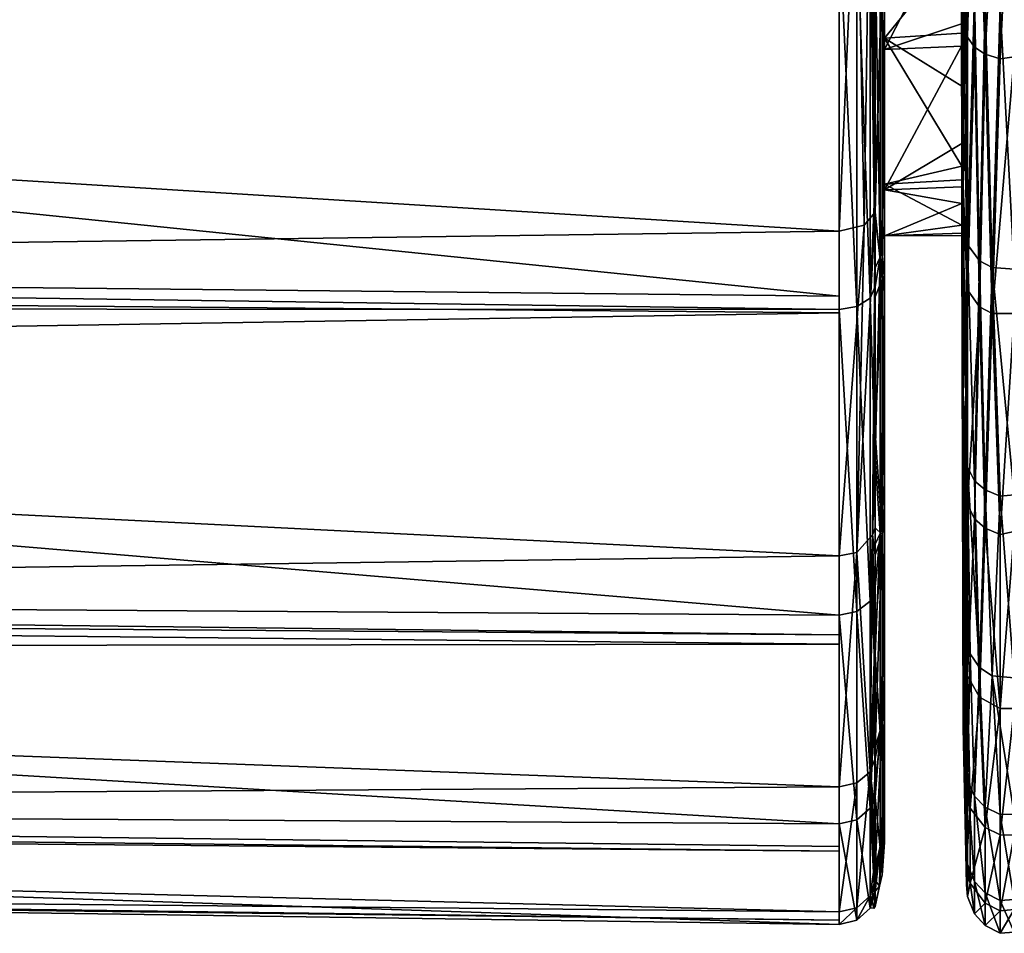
# Model space of a CAD drawing. Extents: x -0.171 to 0.171, y -0.087 to 0.
# Tile 16 of 256: x -0.14 to -0.13, y -0.086 to -0.076. Entities that reach past the tile are written whole.
import ezdxf

# ---------------------------------------------------------------- set-up
doc = ezdxf.new("R2010")
doc.units = 0
doc.layers.add('mesh', color=7, linetype='CONTINUOUS')

msp = doc.modelspace()

# ---------------------------------------------------------------- meshes
at = {"layer": 'mesh'}
mesh = msp.add_polyface(dxfattribs=at)
corners = [(-0.150652, -0.072545, 0.01824), (-0.151145, -0.072717, 0.018395), (-0.13132, -0.074794, 0.01921), (-0.149021, -0.07174, 0.017861), (-0.150089, -0.072337, 0.018206), (-0.148169, -0.071234, 0.017724), (-0.147658, -0.070721, 0.017462), (-0.147518, -0.070704, 0.017522), (-0.146418, -0.069456, 0.017043), (-0.13132, -0.074277, 0.018842), (-0.170419, -0.076132, 0.020929), (-0.13132, -0.078556, 0.021891), (-0.170419, -0.079084, 0.023231), (-0.13132, -0.079427, 0.022884), (-0.170419, -0.080059, 0.024523), (-0.13132, -0.082021, 0.025841), (-0.170419, -0.082566, 0.027843), (-0.13132, -0.082963, 0.027613), (-0.170419, -0.079373, 0.053852), (-0.13132, -0.079392, 0.054838), (-0.13132, -0.082652, 0.050717), (-0.170419, -0.078839, 0.054538), (-0.13132, -0.079249, 0.054951), (-0.170419, -0.075252, 0.057246), (-0.13132, -0.075273, 0.0581), (-0.170419, -0.074226, 0.05802), (-0.13132, -0.074488, 0.058468), (-0.170419, -0.070446, 0.059551), (-0.13132, -0.070515, 0.06033), (-0.130943, -0.071643, 0.059643), (-0.130943, -0.072834, 0.059128), (-0.130987, -0.075182, 0.057953), (-0.131131, -0.081984, 0.025866), (-0.130934, -0.078352, 0.022115), (-0.131051, -0.078489, 0.021965), (-0.130962, -0.081796, 0.025996), (-0.131051, -0.070483, 0.060235), (-0.131131, -0.075249, 0.058062), (-0.130987, -0.079269, 0.054715), (-0.130943, -0.078265, 0.055549), (-0.131131, -0.07936, 0.054806), (-0.131131, -0.082614, 0.050693), (-0.130987, -0.082505, 0.050626), (-0.130934, -0.08098, 0.052619), (-0.130987, -0.074193, 0.018993), (-0.131131, -0.074255, 0.018881), (-0.131131, -0.0694, 0.016899), (-0.130987, -0.069366, 0.017023), (-0.130934, -0.074109, 0.01915), (-0.130943, -0.071821, 0.017952)]
mesh.append_faces([[corners[k] for k in face] for face in [(0, 1, 2, 2), (2, 3, 4, 4), (5, 3, 2, 2), (2, 6, 5, 5), (2, 7, 6, 6), (8, 7, 2, 2), (2, 9, 8, 8), (10, 11, 2, 2), (12, 13, 11, 11), (14, 15, 13, 13), (16, 17, 15, 15), (18, 19, 20, 20), (21, 22, 19, 19), (23, 24, 22, 22), (25, 26, 24, 24), (27, 28, 26, 26), (29, 30, 31, 31), (32, 33, 34, 34), (35, 33, 32, 32), (31, 36, 29, 29), (37, 36, 31, 31), (24, 28, 37, 37), (34, 11, 15, 15), (24, 26, 28, 28), (38, 31, 39, 39), (38, 37, 31, 31), (40, 37, 38, 38), (40, 24, 37, 37), (19, 24, 40, 40), (22, 24, 19, 19), (19, 41, 20, 20), (40, 41, 19, 19), (40, 42, 41, 41), (38, 42, 40, 40), (38, 43, 42, 42), (32, 34, 15, 15), (44, 34, 33, 33), (45, 34, 44, 44), (45, 11, 34, 34), (9, 11, 45, 45), (9, 2, 11, 11), (11, 13, 15, 15), (45, 46, 9, 9), (44, 47, 45, 45), (48, 49, 44, 44)]])
mesh = msp.add_polyface(dxfattribs=at)
corners = [(-0.129949, -0.073455, 0.01886), (-0.129959, -0.076388, 0.020865), (-0.129949, -0.076483, 0.020722), (-0.129598, -0.081382, 0.052564), (-0.129685, -0.0833, 0.049502), (-0.129759, -0.081316, 0.052513), (-0.129759, -0.076665, 0.020473), (-0.129598, -0.073633, 0.018511), (-0.129759, -0.073595, 0.018585), (-0.129685, -0.079434, 0.022783), (-0.129598, -0.076714, 0.020405), (-0.129759, -0.076101, 0.05745), (-0.129818, -0.078871, 0.055151), (-0.129873, -0.076031, 0.057349), (-0.129685, -0.078941, 0.055224), (-0.129598, -0.076148, 0.057519), (-0.129804, -0.069595, 0.060485), (-0.129759, -0.072974, 0.059244), (-0.129873, -0.072921, 0.059133), (-0.129598, -0.073009, 0.05932), (-0.129959, -0.072743, 0.058744), (-0.129943, -0.069527, 0.060251), (-0.129949, -0.072842, 0.058965), (-0.129949, -0.075927, 0.057196), (-0.129949, -0.078696, 0.054966), (-0.129873, -0.081218, 0.052439), (-0.129818, -0.083212, 0.049455), (-0.129648, -0.070287, 0.017143), (-0.129949, -0.081071, 0.052326), (-0.129873, -0.073539, 0.018695), (-0.129818, -0.079363, 0.022854), (-0.129759, -0.081725, 0.025566), (-0.129921, -0.083068, 0.049378), (-0.129873, -0.076592, 0.020572), (-0.129873, -0.081625, 0.025637), (-0.129818, -0.083528, 0.028681), (-0.129959, -0.08223, 0.050474), (-0.129949, -0.081474, 0.025745), (-0.129949, -0.079182, 0.023034), (-0.129598, -0.081793, 0.025517), (-0.129959, -0.077067, 0.021276), (-0.129916, -0.070202, 0.017408), (-0.129959, -0.072386, 0.018446)]
mesh.append_faces([[corners[k] for k in face] for face in [(0, 1, 2, 2), (3, 4, 5, 5), (6, 7, 8, 8), (9, 10, 6, 6), (11, 12, 13, 13), (11, 14, 12, 12), (15, 14, 11, 11), (14, 5, 12, 12), (14, 3, 5, 5), (16, 17, 18, 18), (17, 13, 18, 18), (17, 11, 13, 13), (19, 11, 17, 17), (19, 15, 11, 11), (20, 21, 22, 22), (22, 18, 13, 13), (22, 21, 18, 18), (13, 23, 22, 22), (13, 24, 23, 23), (12, 24, 13, 13), (12, 25, 24, 24), (5, 25, 12, 12), (5, 26, 25, 25), (7, 27, 8, 8), (25, 28, 24, 24), (25, 26, 28, 28), (6, 8, 29, 29), (30, 9, 6, 6), (31, 9, 30, 30), (26, 32, 28, 28), (33, 6, 29, 29), (30, 6, 33, 33), (34, 31, 30, 30), (35, 31, 34, 34), (28, 32, 36, 36), (30, 37, 34, 34), (30, 38, 37, 37), (33, 38, 30, 30), (39, 9, 31, 31), (2, 40, 38, 38), (33, 2, 38, 38), (29, 2, 33, 33), (29, 0, 2, 2), (41, 0, 29, 29), (41, 42, 0, 0)]])
mesh = msp.add_polyface(dxfattribs=at)
corners = [(-0.170419, -0.076132, 0.020929), (-0.13132, -0.074794, 0.01921), (-0.170419, -0.074526, 0.019677), (-0.170419, -0.080059, 0.024523), (-0.13132, -0.079427, 0.022884), (-0.170419, -0.079084, 0.023231), (-0.170419, -0.083018, 0.028958), (-0.13132, -0.082963, 0.027613), (-0.170419, -0.082566, 0.027843), (-0.170419, -0.084832, 0.033981), (-0.13132, -0.085172, 0.033087), (-0.170419, -0.084736, 0.033199), (-0.170419, -0.085393, 0.039305), (-0.13132, -0.085908, 0.038943), (-0.170419, -0.085445, 0.038935), (-0.170419, -0.082393, 0.04998), (-0.13132, -0.082864, 0.050263), (-0.170419, -0.08257, 0.049562), (-0.170419, -0.075252, 0.057246), (-0.13132, -0.079249, 0.054951), (-0.170419, -0.078839, 0.054538), (-0.170419, -0.070446, 0.059551), (-0.13132, -0.074488, 0.058468), (-0.170419, -0.074226, 0.05802), (-0.156032, -0.071667, 0.016836), (-0.157517, -0.072229, 0.017936), (-0.15583, -0.072766, 0.018185), (-0.154035, -0.072469, 0.017608), (-0.154026, -0.071869, 0.016842), (-0.155606, -0.072838, 0.018218), (-0.155354, -0.072935, 0.018527), (-0.15405, -0.073096, 0.0185), (-0.155881, -0.072882, 0.018421), (-0.154051, -0.073107, 0.018608), (-0.157601, -0.072309, 0.018088), (-0.159208, -0.071397, 0.017908), (-0.157634, -0.072326, 0.018215), (-0.157046, -0.072496, 0.018335), (-0.156125, -0.072832, 0.018479), (-0.154046, -0.073004, 0.018303), (-0.154541, -0.073084, 0.018627), (-0.156581, -0.072713, 0.018486), (-0.158131, -0.072099, 0.018166), (-0.157647, -0.07233, 0.01833), (-0.158698, -0.071729, 0.01803), (-0.159579, -0.071224, 0.017909), (-0.153855, -0.07311, 0.018607), (-0.13132, -0.078556, 0.021891), (-0.13132, -0.082021, 0.025841), (-0.13132, -0.084487, 0.030481), (-0.13132, -0.085822, 0.035563), (-0.170419, -0.084646, 0.044659), (-0.13132, -0.085955, 0.040815), (-0.13132, -0.08488, 0.045958), (-0.170419, -0.079373, 0.053852), (-0.13132, -0.082652, 0.050717), (-0.13132, -0.079392, 0.054838), (-0.13132, -0.075273, 0.0581)]
mesh.append_faces([[corners[k] for k in face] for face in [(0, 1, 2, 2), (3, 4, 5, 5), (6, 7, 8, 8), (9, 10, 11, 11), (12, 13, 14, 14), (15, 16, 17, 17), (18, 19, 20, 20), (21, 22, 23, 23), (24, 25, 26, 26), (26, 27, 28, 28), (29, 27, 26, 26), (30, 31, 32, 32), (33, 31, 30, 30), (34, 35, 36, 36), (37, 38, 32, 32), (26, 39, 29, 29), (32, 39, 26, 26), (32, 31, 39, 39), (25, 32, 26, 26), (34, 32, 25, 25), (34, 37, 32, 32), (36, 37, 34, 34), (30, 40, 33, 33), (38, 30, 32, 32), (38, 41, 30, 30), (37, 41, 38, 38), (42, 37, 36, 36), (42, 43, 37, 37), (44, 43, 42, 42), (2, 44, 45, 45), (2, 43, 44, 44), (2, 41, 37, 37), (2, 30, 41, 41), (40, 30, 2, 2), (2, 46, 40, 40), (5, 47, 0, 0), (8, 48, 3, 3), (11, 49, 6, 6), (14, 50, 9, 9), (51, 52, 12, 12), (17, 53, 51, 51), (54, 55, 15, 15), (20, 56, 54, 54), (23, 57, 18, 18)]])
mesh = msp.add_polyface(dxfattribs=at)
corners = [(-0.129995, -0.078306, 0.052869), (-0.130014, -0.071728, 0.051534), (-0.129995, -0.075836, 0.055101), (-0.129995, -0.080477, 0.050102), (-0.13001, -0.076442, 0.04648), (-0.130011, -0.075481, 0.048027), (-0.129995, -0.078064, 0.024401), (-0.130012, -0.075019, 0.028919), (-0.130011, -0.076343, 0.030754), (-0.130013, -0.074163, 0.028077), (-0.129995, -0.075383, 0.022088), (-0.130014, -0.072958, 0.026891), (-0.129995, -0.072377, 0.020285), (-0.129949, -0.072842, 0.058965), (-0.129949, -0.075927, 0.057196), (-0.129959, -0.074517, 0.057981), (-0.129959, -0.075791, 0.057011), (-0.129949, -0.076483, 0.020722), (-0.129959, -0.076388, 0.020865), (-0.129959, -0.077067, 0.021276), (-0.129949, -0.073455, 0.01886), (-0.129959, -0.073357, 0.019033), (-0.129995, -0.073079, 0.056884), (-0.129959, -0.072743, 0.058744), (-0.129959, -0.078607, 0.054866), (-0.130835, -0.076496, 0.046514), (-0.130835, -0.07404, 0.049663), (-0.13001, -0.077007, 0.04557), (-0.130835, -0.074209, 0.028029), (-0.130835, -0.076616, 0.031217), (-0.130011, -0.076579, 0.031235), (-0.130859, -0.075736, 0.020467), (-0.130835, -0.075543, 0.02075), (-0.130835, -0.071794, 0.018709), (-0.130859, -0.079066, 0.023244), (-0.13088, -0.078833, 0.054686), (-0.130934, -0.075477, 0.057637), (-0.13088, -0.075219, 0.057543), (-0.130835, -0.074891, 0.057037), (-0.130835, -0.077901, 0.054922), (-0.130835, -0.07356, 0.057972), (-0.13088, -0.071186, 0.05956), (-0.130835, -0.07106, 0.025573), (-0.130835, -0.078822, 0.023483), (-0.130835, -0.070853, 0.05207), (-0.130835, -0.079238, 0.053606), (-0.130012, -0.073981, 0.049721), (-0.129949, -0.078696, 0.054966), (-0.130934, -0.074109, 0.01915), (-0.130859, -0.071928, 0.018394), (-0.130934, -0.075312, 0.019782), (-0.130934, -0.0759, 0.020223)]
mesh.append_faces([[corners[k] for k in face] for face in [(0, 1, 2, 2), (3, 4, 5, 5), (6, 7, 8, 8), (6, 9, 7, 7), (10, 9, 6, 6), (10, 11, 9, 9), (12, 11, 10, 10), (13, 14, 15, 15), (14, 16, 15, 15), (17, 18, 19, 19), (20, 21, 18, 18), (6, 19, 10, 10), (10, 21, 12, 12), (10, 18, 21, 21), (19, 18, 10, 10), (15, 22, 23, 23), (16, 22, 15, 15), (16, 2, 22, 22), (24, 2, 16, 16), (5, 25, 26, 26), (4, 25, 5, 5), (4, 27, 25, 25), (28, 9, 11, 11), (28, 7, 9, 9), (29, 7, 28, 28), (29, 8, 7, 7), (30, 8, 29, 29), (31, 32, 33, 33), (34, 32, 31, 31), (35, 36, 37, 37), (37, 38, 39, 39), (37, 40, 38, 38), (41, 40, 37, 37), (42, 43, 28, 28), (42, 32, 43, 43), (44, 39, 38, 38), (26, 39, 44, 44), (25, 45, 26, 26), (0, 46, 1, 1), (3, 5, 46, 46), (14, 47, 16, 16), (44, 46, 26, 26), (5, 26, 46, 46), (48, 31, 49, 49), (50, 51, 31, 31)]])
mesh = msp.add_polyface(dxfattribs=at)
corners = [(-0.130859, -0.075736, 0.020467), (-0.130934, -0.0759, 0.020223), (-0.130934, -0.078167, 0.021923), (-0.130859, -0.081791, 0.026616), (-0.130934, -0.081721, 0.026048), (-0.130934, -0.082012, 0.026473), (-0.130934, -0.08071, 0.024567), (-0.130859, -0.079066, 0.023244), (-0.130934, -0.079257, 0.023056), (-0.13088, -0.078833, 0.054686), (-0.130934, -0.078947, 0.054807), (-0.130934, -0.078418, 0.055376), (-0.130934, -0.075477, 0.057637), (-0.130934, -0.075329, 0.057716), (-0.13088, -0.075219, 0.057543), (-0.130943, -0.080186, 0.023908), (-0.130943, -0.078265, 0.055549), (-0.130943, -0.071643, 0.059643), (-0.130934, -0.07225, 0.059362), (-0.130943, -0.072834, 0.059128), (-0.130934, -0.071243, 0.059706), (-0.130943, -0.081024, 0.024917), (-0.130943, -0.077268, 0.056387), (-0.130934, -0.074109, 0.01915), (-0.130859, -0.071928, 0.018394), (-0.130934, -0.072111, 0.018102), (-0.130934, -0.075312, 0.019782), (-0.130934, -0.078352, 0.022115), (-0.130934, -0.079145, 0.054594), (-0.130934, -0.08098, 0.052619), (-0.13088, -0.081783, 0.051143), (-0.130934, -0.081896, 0.051221), (-0.130934, -0.07511, 0.057833), (-0.130987, -0.075182, 0.057953), (-0.130987, -0.079269, 0.054715), (-0.130934, -0.08235, 0.050528), (-0.130987, -0.074193, 0.018993), (-0.130962, -0.081796, 0.025996), (-0.130943, -0.076385, 0.020472), (-0.130943, -0.071821, 0.017952)]
mesh.append_faces([[corners[k] for k in face] for face in [(0, 1, 2, 2), (3, 4, 5, 5), (3, 6, 4, 4), (7, 8, 6, 6), (9, 10, 11, 11), (12, 13, 14, 14), (11, 12, 9, 9), (8, 15, 6, 6), (12, 11, 16, 16), (17, 18, 19, 19), (20, 18, 17, 17), (21, 6, 15, 15), (4, 6, 21, 21), (16, 22, 12, 12), (23, 24, 25, 25), (26, 0, 23, 23), (0, 2, 27, 27), (9, 28, 10, 10), (9, 29, 28, 28), (30, 31, 29, 29), (14, 32, 18, 18), (13, 32, 14, 14), (8, 27, 15, 15), (1, 26, 2, 2), (32, 19, 18, 18), (33, 32, 22, 22), (33, 19, 32, 32), (28, 11, 10, 10), (28, 16, 11, 11), (34, 16, 28, 28), (35, 29, 31, 31), (21, 15, 27, 27), (26, 23, 36, 36), (37, 21, 27, 27), (37, 4, 21, 21), (5, 4, 37, 37), (12, 32, 13, 13), (12, 22, 32, 32), (16, 33, 22, 22), (28, 29, 34, 34), (2, 38, 27, 27), (26, 38, 2, 2), (26, 27, 38, 38), (36, 27, 26, 26), (23, 25, 39, 39)]])
mesh = msp.add_polyface(dxfattribs=at)
corners = [(-0.129598, -0.084782, 0.046204), (-0.129448, -0.084777, 0.046201), (-0.129448, -0.085689, 0.042701), (-0.129448, -0.085794, 0.035504), (-0.129448, -0.085744, 0.034925), (-0.129448, -0.085426, 0.033663), (-0.129448, -0.081279, 0.024792), (-0.129448, -0.080755, 0.024223), (-0.129448, -0.081762, 0.025536), (-0.129448, -0.083641, 0.048993), (-0.129448, -0.083528, 0.049177), (-0.129448, -0.073616, 0.018539), (-0.129598, -0.073633, 0.018511), (-0.129598, -0.076714, 0.020405), (-0.129598, -0.081382, 0.052564), (-0.129448, -0.083324, 0.049513), (-0.129685, -0.0833, 0.049502), (-0.129448, -0.081369, 0.05255), (-0.129759, -0.076665, 0.020473), (-0.129598, -0.076148, 0.057519), (-0.129448, -0.07896, 0.055241), (-0.129685, -0.078941, 0.055224), (-0.129448, -0.076153, 0.057523), (-0.129598, -0.073009, 0.05932), (-0.129448, -0.085342, 0.044192), (-0.129448, -0.085005, 0.045641), (-0.129448, -0.086036, 0.039106), (-0.129448, -0.085814, 0.042161), (-0.129598, -0.085699, 0.042704), (-0.129598, -0.08605, 0.039108), (-0.129448, -0.086048, 0.038931), (-0.129598, -0.085811, 0.035504), (-0.129448, -0.085002, 0.031976), (-0.129598, -0.085, 0.031978), (-0.129448, -0.08365, 0.028662), (-0.129448, -0.084887, 0.03152), (-0.129759, -0.085728, 0.035516), (-0.129598, -0.083651, 0.02862), (-0.129448, -0.083355, 0.027983), (-0.129759, -0.084921, 0.032003), (-0.129598, -0.081793, 0.025517), (-0.129448, -0.079432, 0.022783), (-0.129759, -0.081725, 0.025566), (-0.129685, -0.079434, 0.022783), (-0.129448, -0.076694, 0.02043), (-0.129448, -0.078739, 0.02203), (-0.129448, -0.076892, 0.020585), (-0.129448, -0.075824, 0.01975)]
mesh.append_faces([[corners[k] for k in face] for face in [(0, 1, 2, 2), (3, 4, 5, 5), (6, 7, 8, 8), (9, 1, 10, 10), (11, 12, 13, 13), (14, 15, 16, 16), (17, 15, 14, 14), (16, 1, 0, 0), (15, 1, 16, 16), (15, 10, 1, 1), (18, 13, 12, 12), (19, 20, 21, 21), (22, 20, 19, 19), (21, 17, 14, 14), (20, 17, 21, 21), (23, 22, 19, 19), (1, 24, 2, 2), (1, 25, 24, 24), (26, 2, 27, 27), (28, 2, 26, 26), (28, 0, 2, 2), (26, 29, 28, 28), (26, 3, 29, 29), (30, 3, 26, 26), (3, 31, 29, 29), (3, 32, 31, 31), (32, 33, 31, 31), (32, 34, 33, 33), (35, 34, 32, 32), (31, 33, 36, 36), (34, 37, 33, 33), (34, 8, 37, 37), (38, 8, 34, 34), (33, 37, 39, 39), (8, 40, 37, 37), (8, 41, 40, 40), (7, 41, 8, 8), (40, 42, 37, 37), (41, 43, 40, 40), (41, 44, 43, 43), (45, 44, 41, 41), (45, 46, 44, 44), (11, 44, 47, 47), (13, 44, 11, 11), (13, 43, 44, 44)]])
mesh = msp.add_polyface(dxfattribs=at)
corners = [(-0.129996, -0.082143, 0.047022), (-0.13001, -0.077007, 0.04557), (-0.13001, -0.076442, 0.04648), (-0.129995, -0.083295, 0.043639), (-0.13001, -0.077862, 0.043475), (-0.13001, -0.078006, 0.042826), (-0.129995, -0.083107, 0.033113), (-0.13001, -0.078083, 0.034927), (-0.13001, -0.078259, 0.03552), (-0.129995, -0.081953, 0.030024), (-0.13001, -0.077617, 0.03335), (-0.130011, -0.076579, 0.031235), (-0.129995, -0.08029, 0.027119), (-0.130011, -0.076343, 0.030754), (-0.129995, -0.078064, 0.024401), (-0.129959, -0.079007, 0.023208), (-0.129959, -0.077067, 0.021276), (-0.129959, -0.078607, 0.054866), (-0.129995, -0.078306, 0.052869), (-0.129995, -0.075836, 0.055101), (-0.129959, -0.078914, 0.054632), (-0.129959, -0.080876, 0.052173), (-0.129995, -0.080477, 0.050102), (-0.130835, -0.076496, 0.046514), (-0.130835, -0.078053, 0.042837), (-0.130835, -0.078605, 0.038881), (-0.13001, -0.078577, 0.03888), (-0.13001, -0.078601, 0.038392), (-0.13001, -0.078489, 0.040652), (-0.130835, -0.078115, 0.034918), (-0.130835, -0.076616, 0.031217), (-0.130859, -0.079066, 0.023244), (-0.130835, -0.078822, 0.023483), (-0.130835, -0.075543, 0.02075), (-0.13088, -0.078833, 0.054686), (-0.13088, -0.075219, 0.057543), (-0.130835, -0.077901, 0.054922), (-0.130835, -0.078495, 0.054337), (-0.130835, -0.079238, 0.053606), (-0.130835, -0.083488, 0.030583), (-0.130835, -0.074209, 0.028029), (-0.130835, -0.081504, 0.026803), (-0.130835, -0.07404, 0.049663), (-0.130835, -0.081259, 0.050784), (-0.130835, -0.082492, 0.049062), (-0.130012, -0.073981, 0.049721), (-0.129949, -0.078696, 0.054966), (-0.129959, -0.075791, 0.057011), (-0.129949, -0.081071, 0.052326), (-0.129949, -0.079182, 0.023034), (-0.130859, -0.075736, 0.020467), (-0.130934, -0.078352, 0.022115), (-0.130934, -0.079257, 0.023056)]
mesh.append_faces([[corners[k] for k in face] for face in [(0, 1, 2, 2), (3, 4, 1, 1), (3, 5, 4, 4), (6, 7, 8, 8), (9, 10, 7, 7), (9, 11, 10, 10), (12, 13, 11, 11), (14, 13, 12, 12), (14, 15, 16, 16), (12, 15, 14, 14), (17, 18, 19, 19), (20, 18, 17, 17), (21, 18, 20, 20), (21, 22, 18, 18), (23, 4, 24, 24), (23, 1, 4, 4), (25, 26, 27, 27), (25, 28, 26, 26), (24, 28, 25, 25), (24, 5, 28, 28), (4, 5, 24, 24), (8, 25, 27, 27), (8, 29, 25, 25), (7, 29, 8, 8), (29, 11, 30, 30), (29, 10, 11, 11), (7, 10, 29, 29), (31, 32, 33, 33), (34, 35, 36, 36), (34, 37, 38, 38), (36, 37, 34, 34), (30, 39, 29, 29), (40, 41, 30, 30), (40, 32, 41, 41), (42, 37, 36, 36), (42, 38, 37, 37), (23, 43, 38, 38), (44, 43, 23, 23), (22, 45, 18, 18), (46, 17, 47, 47), (46, 20, 17, 17), (46, 48, 20, 20), (49, 16, 15, 15), (31, 50, 51, 51), (51, 52, 31, 31)]])
mesh = msp.add_polyface(dxfattribs=at)
corners = [(-0.129996, -0.082143, 0.047022), (-0.13001, -0.076442, 0.04648), (-0.129995, -0.080477, 0.050102), (-0.129995, -0.083295, 0.043639), (-0.13001, -0.077007, 0.04557), (-0.129995, -0.083852, 0.040109), (-0.13001, -0.078006, 0.042826), (-0.13001, -0.078489, 0.040652), (-0.13001, -0.078577, 0.03888), (-0.129995, -0.083821, 0.038775), (-0.13001, -0.078601, 0.038392), (-0.129995, -0.083765, 0.036432), (-0.13001, -0.078259, 0.03552), (-0.129995, -0.083107, 0.033113), (-0.129995, -0.081953, 0.030024), (-0.13001, -0.078083, 0.034927), (-0.129995, -0.08029, 0.027119), (-0.130011, -0.076579, 0.031235), (-0.129959, -0.081595, 0.026073), (-0.129959, -0.083069, 0.028913), (-0.129959, -0.080797, 0.024991), (-0.129959, -0.079007, 0.023208), (-0.129959, -0.08223, 0.050474), (-0.129959, -0.080876, 0.052173), (-0.129959, -0.084278, 0.046024), (-0.129959, -0.082798, 0.049241), (-0.130859, -0.079066, 0.023244), (-0.130934, -0.08071, 0.024567), (-0.130859, -0.081791, 0.026616), (-0.130934, -0.082012, 0.026473), (-0.130934, -0.082865, 0.027723), (-0.130835, -0.078822, 0.023483), (-0.130835, -0.081504, 0.026803), (-0.130859, -0.083805, 0.030455), (-0.130835, -0.083488, 0.030583), (-0.130835, -0.082492, 0.049062), (-0.13088, -0.083903, 0.047156), (-0.13088, -0.081783, 0.051143), (-0.130835, -0.081259, 0.050784), (-0.130835, -0.079238, 0.053606), (-0.13088, -0.078833, 0.054686), (-0.130835, -0.076616, 0.031217), (-0.130835, -0.076496, 0.046514), (-0.130835, -0.083334, 0.046925), (-0.130835, -0.078053, 0.042837), (-0.130835, -0.084363, 0.044311), (-0.130835, -0.084552, 0.042894), (-0.130835, -0.078605, 0.038881), (-0.130835, -0.078115, 0.034918), (-0.130835, -0.085082, 0.038928), (-0.130835, -0.084696, 0.034677), (-0.129949, -0.081071, 0.052326), (-0.129959, -0.078914, 0.054632), (-0.129949, -0.081474, 0.025745), (-0.129949, -0.079182, 0.023034), (-0.129949, -0.0833, 0.028795), (-0.130934, -0.08098, 0.052619)]
mesh.append_faces([[corners[k] for k in face] for face in [(0, 1, 2, 2), (3, 4, 0, 0), (5, 6, 3, 3), (5, 7, 6, 6), (5, 8, 7, 7), (9, 8, 5, 5), (9, 10, 8, 8), (11, 10, 9, 9), (11, 12, 10, 10), (13, 12, 11, 11), (14, 15, 13, 13), (16, 17, 14, 14), (14, 18, 16, 16), (14, 19, 18, 18), (13, 19, 14, 14), (16, 20, 21, 21), (22, 2, 23, 23), (2, 24, 0, 0), (22, 25, 2, 2), (26, 27, 28, 28), (29, 30, 28, 28), (28, 31, 26, 26), (28, 32, 31, 31), (33, 32, 28, 28), (33, 34, 32, 32), (35, 36, 37, 37), (37, 38, 35, 35), (37, 39, 38, 38), (40, 39, 37, 37), (41, 32, 34, 34), (42, 43, 35, 35), (42, 44, 43, 43), (44, 45, 43, 43), (44, 46, 45, 45), (47, 46, 44, 44), (48, 49, 47, 47), (34, 50, 48, 48), (51, 23, 52, 52), (53, 54, 20, 20), (55, 18, 19, 19), (51, 22, 23, 23), (54, 21, 20, 20), (16, 18, 53, 53), (53, 20, 16, 16), (37, 56, 40, 40)]])
mesh = msp.add_polyface(dxfattribs=at)
corners = [(-0.129959, -0.08542, 0.036213), (-0.129995, -0.083765, 0.036432), (-0.129995, -0.083821, 0.038775), (-0.129959, -0.085269, 0.035588), (-0.129995, -0.083107, 0.033113), (-0.129959, -0.084437, 0.032147), (-0.129959, -0.084165, 0.031024), (-0.129959, -0.083069, 0.028913), (-0.129996, -0.082143, 0.047022), (-0.129959, -0.084487, 0.045569), (-0.129995, -0.083295, 0.043639), (-0.129959, -0.084278, 0.046024), (-0.129995, -0.080477, 0.050102), (-0.129959, -0.082798, 0.049241), (-0.129959, -0.085494, 0.038775), (-0.129959, -0.085503, 0.039103), (-0.129995, -0.083852, 0.040109), (-0.129959, -0.085531, 0.040065), (-0.129959, -0.085052, 0.042588), (-0.130859, -0.081791, 0.026616), (-0.130934, -0.08407, 0.030352), (-0.130859, -0.083805, 0.030455), (-0.130886, -0.085546, 0.038933), (-0.130859, -0.085424, 0.038931), (-0.130859, -0.085032, 0.034614), (-0.130835, -0.083488, 0.030583), (-0.130835, -0.084696, 0.034677), (-0.130835, -0.085082, 0.038928), (-0.130934, -0.085438, 0.042581), (-0.130934, -0.085322, 0.043035), (-0.13088, -0.08514, 0.043001), (-0.130835, -0.082492, 0.049062), (-0.130835, -0.083334, 0.046925), (-0.13088, -0.083903, 0.047156), (-0.130835, -0.084363, 0.044311), (-0.130835, -0.084552, 0.042894), (-0.130835, -0.078605, 0.038881), (-0.130835, -0.078115, 0.034918), (-0.129949, -0.085657, 0.039102), (-0.129949, -0.084412, 0.046076), (-0.129949, -0.085312, 0.042636), (-0.129949, -0.0833, 0.028795), (-0.130934, -0.085351, 0.034469), (-0.130934, -0.084184, 0.030602), (-0.130934, -0.084436, 0.031151), (-0.130934, -0.085482, 0.035609), (-0.130934, -0.084598, 0.045865), (-0.130934, -0.085599, 0.040783)]
mesh.append_faces([[corners[k] for k in face] for face in [(0, 1, 2, 2), (3, 1, 0, 0), (3, 4, 1, 1), (5, 4, 3, 3), (4, 6, 7, 7), (5, 6, 4, 4), (8, 9, 10, 10), (8, 11, 9, 9), (12, 13, 11, 11), (2, 14, 0, 0), (2, 15, 14, 14), (16, 15, 2, 2), (16, 17, 15, 15), (10, 17, 16, 16), (10, 18, 17, 17), (9, 18, 10, 10), (19, 20, 21, 21), (22, 23, 24, 24), (24, 25, 21, 21), (24, 26, 25, 25), (23, 26, 24, 24), (23, 27, 26, 26), (28, 29, 30, 30), (22, 30, 23, 23), (31, 32, 33, 33), (34, 33, 32, 32), (34, 30, 33, 33), (35, 30, 34, 34), (35, 23, 30, 30), (27, 23, 35, 35), (36, 27, 35, 35), (37, 26, 27, 27), (38, 15, 17, 17), (39, 11, 13, 13), (40, 18, 9, 9), (38, 14, 15, 15), (38, 0, 14, 14), (41, 7, 6, 6), (39, 9, 11, 11), (21, 42, 24, 24), (43, 44, 21, 21), (24, 45, 22, 22), (30, 46, 33, 33), (22, 47, 30, 30)]])
mesh = msp.add_polyface(dxfattribs=at)
corners = [(-0.130859, -0.081791, 0.026616), (-0.130934, -0.082865, 0.027723), (-0.130934, -0.08407, 0.030352), (-0.130886, -0.085546, 0.038933), (-0.130934, -0.085751, 0.03795), (-0.130934, -0.085765, 0.038935), (-0.13088, -0.083903, 0.047156), (-0.130934, -0.084556, 0.046032), (-0.130934, -0.08404, 0.047211), (-0.130943, -0.085785, 0.038209), (-0.130943, -0.085779, 0.039507), (-0.130943, -0.084686, 0.031798), (-0.130943, -0.085053, 0.033048), (-0.130934, -0.084436, 0.031151), (-0.130943, -0.083686, 0.048261), (-0.130943, -0.085348, 0.034317), (-0.130943, -0.085308, 0.0434), (-0.130934, -0.085438, 0.042581), (-0.130943, -0.085541, 0.04211), (-0.130934, -0.085322, 0.043035), (-0.130859, -0.083805, 0.030455), (-0.130934, -0.084184, 0.030602), (-0.130934, -0.085351, 0.034469), (-0.130934, -0.085482, 0.035609), (-0.130859, -0.085032, 0.034614), (-0.130934, -0.083072, 0.049426), (-0.13088, -0.08514, 0.043001), (-0.130934, -0.085599, 0.040783), (-0.130934, -0.084598, 0.045865), (-0.130934, -0.08235, 0.050528), (-0.130934, -0.081896, 0.051221), (-0.13088, -0.081783, 0.051143), (-0.130987, -0.082505, 0.050626), (-0.130934, -0.08098, 0.052619), (-0.130987, -0.084715, 0.045903), (-0.130987, -0.085651, 0.035587), (-0.130987, -0.084326, 0.030544), (-0.130962, -0.081796, 0.025996), (-0.130934, -0.082012, 0.026473), (-0.130943, -0.083153, 0.028194), (-0.130987, -0.085783, 0.0408)]
mesh.append_faces([[corners[k] for k in face] for face in [(0, 1, 2, 2), (3, 4, 5, 5), (6, 7, 8, 8), (5, 9, 10, 10), (4, 9, 5, 5), (11, 12, 13, 13), (7, 14, 8, 8), (15, 13, 12, 12), (16, 17, 18, 18), (19, 17, 16, 16), (20, 2, 21, 21), (20, 13, 22, 22), (3, 23, 4, 4), (24, 22, 23, 23), (6, 8, 25, 25), (26, 27, 17, 17), (6, 28, 7, 7), (26, 19, 28, 28), (29, 30, 31, 31), (5, 27, 3, 3), (31, 25, 29, 29), (31, 6, 25, 25), (5, 10, 27, 27), (25, 8, 14, 14), (7, 28, 14, 14), (32, 33, 29, 29), (14, 34, 25, 25), (28, 34, 14, 14), (28, 19, 16, 16), (9, 35, 10, 10), (4, 23, 9, 9), (21, 11, 13, 13), (36, 11, 21, 21), (36, 12, 11, 11), (22, 13, 15, 15), (37, 1, 38, 38), (37, 39, 1, 1), (21, 1, 39, 39), (2, 1, 21, 21), (25, 32, 29, 29), (34, 32, 25, 25), (27, 18, 17, 17), (10, 40, 27, 27), (15, 23, 22, 22), (15, 35, 23, 23)]])
mesh = msp.add_polyface(dxfattribs=at)
corners = [(-0.129959, -0.084165, 0.031024), (-0.129921, -0.084714, 0.032068), (-0.129949, -0.0833, 0.028795), (-0.129921, -0.085514, 0.035547), (-0.129959, -0.08542, 0.036213), (-0.129949, -0.085657, 0.039102), (-0.129959, -0.085269, 0.035588), (-0.129959, -0.084437, 0.032147), (-0.129949, -0.081474, 0.025745), (-0.129959, -0.081595, 0.026073), (-0.129685, -0.0833, 0.049502), (-0.129818, -0.083212, 0.049455), (-0.129759, -0.081316, 0.052513), (-0.129759, -0.084703, 0.046177), (-0.129598, -0.084782, 0.046204), (-0.129598, -0.085699, 0.042704), (-0.129759, -0.085616, 0.04269), (-0.129598, -0.08605, 0.039108), (-0.129873, -0.084587, 0.046136), (-0.129921, -0.083068, 0.049378), (-0.129759, -0.085966, 0.039107), (-0.129598, -0.085811, 0.035504), (-0.129949, -0.084412, 0.046076), (-0.129873, -0.085495, 0.042669), (-0.129759, -0.085728, 0.035516), (-0.129818, -0.083528, 0.028681), (-0.129873, -0.081625, 0.025637), (-0.129959, -0.082798, 0.049241), (-0.129959, -0.08223, 0.050474), (-0.129949, -0.085312, 0.042636), (-0.129873, -0.085843, 0.039105), (-0.129598, -0.085, 0.031978), (-0.129759, -0.084921, 0.032003), (-0.129959, -0.084487, 0.045569), (-0.129598, -0.083651, 0.02862), (-0.129759, -0.081725, 0.025566), (-0.129959, -0.085531, 0.040065), (-0.129959, -0.085052, 0.042588)]
mesh.append_faces([[corners[k] for k in face] for face in [(0, 1, 2, 2), (3, 4, 5, 5), (3, 6, 4, 4), (1, 6, 3, 3), (1, 7, 6, 6), (0, 7, 1, 1), (8, 9, 2, 2), (10, 11, 12, 12), (10, 13, 11, 11), (14, 13, 10, 10), (14, 15, 13, 13), (15, 16, 13, 13), (15, 17, 16, 16), (11, 18, 19, 19), (13, 18, 11, 11), (13, 16, 18, 18), (17, 20, 16, 16), (17, 21, 20, 20), (18, 22, 19, 19), (18, 23, 22, 22), (16, 23, 18, 18), (16, 20, 23, 23), (21, 24, 20, 20), (25, 2, 1, 1), (26, 2, 25, 25), (26, 8, 2, 2), (19, 27, 28, 28), (19, 22, 27, 27), (23, 29, 22, 22), (23, 30, 29, 29), (20, 30, 23, 23), (20, 24, 30, 30), (31, 32, 24, 24), (22, 29, 33, 33), (30, 5, 29, 29), (30, 3, 5, 5), (24, 3, 30, 30), (24, 32, 3, 3), (34, 25, 32, 32), (34, 35, 25, 25), (1, 32, 25, 25), (1, 3, 32, 32), (36, 29, 5, 5), (36, 37, 29, 29)]])
mesh = msp.add_polyface(dxfattribs=at)
corners = [(-0.170419, -0.083018, 0.028958), (-0.13132, -0.084487, 0.030481), (-0.13132, -0.082963, 0.027613), (-0.170419, -0.084736, 0.033199), (-0.13132, -0.085172, 0.033087), (-0.170419, -0.084832, 0.033981), (-0.13132, -0.085822, 0.035563), (-0.170419, -0.085445, 0.038935), (-0.13132, -0.085908, 0.038943), (-0.170419, -0.085393, 0.039305), (-0.13132, -0.085955, 0.040815), (-0.170419, -0.084646, 0.044659), (-0.13132, -0.085122, 0.044797), (-0.13132, -0.08488, 0.045958), (-0.170419, -0.08257, 0.049562), (-0.13132, -0.082864, 0.050263), (-0.170419, -0.082393, 0.04998), (-0.13132, -0.082652, 0.050717), (-0.130934, -0.084598, 0.045865), (-0.130943, -0.085308, 0.0434), (-0.130987, -0.084715, 0.045903), (-0.130943, -0.085541, 0.04211), (-0.130934, -0.085599, 0.040783), (-0.130987, -0.085783, 0.0408), (-0.130943, -0.085785, 0.038209), (-0.130934, -0.085482, 0.035609), (-0.130987, -0.085651, 0.035587), (-0.130943, -0.085348, 0.034317), (-0.130943, -0.085053, 0.033048), (-0.130987, -0.084326, 0.030544), (-0.131131, -0.084445, 0.030497), (-0.131131, -0.081984, 0.025866), (-0.130962, -0.081796, 0.025996), (-0.130943, -0.083153, 0.028194), (-0.130934, -0.084184, 0.030602), (-0.131131, -0.082614, 0.050693), (-0.130987, -0.082505, 0.050626), (-0.131131, -0.084837, 0.045944), (-0.130943, -0.085779, 0.039507), (-0.131131, -0.085911, 0.040811), (-0.131131, -0.085778, 0.035569), (-0.13132, -0.082021, 0.025841)]
mesh.append_faces([[corners[k] for k in face] for face in [(0, 1, 2, 2), (3, 4, 1, 1), (5, 6, 4, 4), (7, 8, 6, 6), (9, 10, 8, 8), (11, 12, 10, 10), (11, 13, 12, 12), (14, 15, 13, 13), (16, 17, 15, 15), (18, 19, 20, 20), (21, 22, 23, 23), (24, 25, 26, 26), (27, 28, 29, 29), (30, 31, 1, 1), (29, 31, 30, 30), (29, 32, 31, 31), (29, 33, 32, 32), (34, 33, 29, 29), (20, 35, 36, 36), (37, 35, 20, 20), (37, 17, 35, 35), (13, 17, 37, 37), (26, 23, 38, 38), (26, 39, 23, 23), (40, 39, 26, 26), (40, 10, 39, 39), (6, 10, 40, 40), (13, 15, 17, 17), (13, 10, 12, 12), (13, 39, 10, 10), (37, 39, 13, 13), (37, 23, 39, 39), (20, 23, 37, 37), (20, 21, 23, 23), (19, 21, 20, 20), (6, 8, 10, 10), (29, 26, 27, 27), (29, 40, 26, 26), (30, 40, 29, 29), (30, 6, 40, 40), (1, 6, 30, 30), (1, 4, 6, 6), (1, 41, 2, 2), (31, 41, 1, 1)]])

doc.saveas('drawing.dxf')
